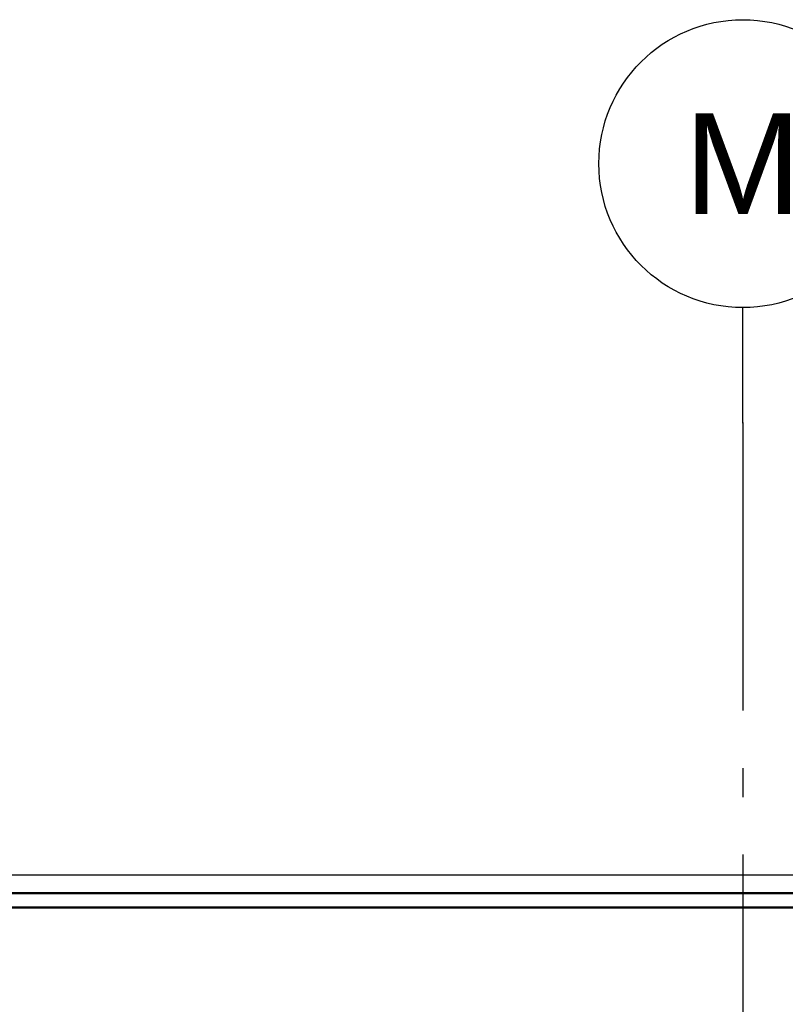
# Model space of a CAD drawing. Header units: millimetres. Extents: x -8544 to 51179, y -2070 to 39312.
# Tile 49 of 165: x 3561 to 4891, y 11340 to 13050. Entities that reach past the tile are written whole.
import ezdxf
from ezdxf.enums import TextEntityAlignment as Align

# ---------------------------------------------------------------- set-up
doc = ezdxf.new("R2010")
doc.units = ezdxf.units.MM
doc.header["$LTSCALE"] = 0.5
doc.header["$MEASUREMENT"] = 0
doc.linetypes.add('Akselinje', pattern=[1500, 1000, -200, 100, -200])
doc.linetypes.add('PLINE', pattern=[0])
doc.layers.add('262- Taktekking(Nye konstruksjoner)', color=7, linetype='Continuous', lineweight=0)
doc.layers.add('265- Gesimser_ takrenner og nedløp(Nye konstruksjoner)', color=7, linetype='Continuous')
doc.layers.add('82-- Modullinjer', color=7, linetype='Continuous')
doc.styles.add('GENERATED_STYLE_1', font='arial.ttf')

# ---------------------------------------------------------------- blocks, each defined once
blk = doc.blocks.new('Standard grid marker[8]', base_point=(4816.9, 12550))
at = {"layer": '82-- Modullinjer', "linetype": 'Akselinje'}
for q in [(4816.9, 12550), (4816.9, 1550)]:
    blk.add_line((4816.9, 12350), q, dxfattribs=at)
at = {"layer": '82-- Modullinjer', "linetype": 'PLINE'}
blk.add_circle((4816.9, 12800), 250, dxfattribs=at)
at = {"layer": '82-- Modullinjer', "linetype": 'Akselinje'}
blk.add_point((4816.9, 12350), dxfattribs=at)
blk.add_point((4816.9, 12350), dxfattribs=at)
at = {"layer": '82-- Modullinjer', "style": 'GENERATED_STYLE_1'}
for tag, p in [('AC_MarkerText_1_0', (4816.9, 12887.5)), ('AC_MarkerText_1_1', (4816.9, 1187.5))]:
    blk.add_attdef(tag, text='', height=175, rotation=360, dxfattribs=at).set_placement(p, align=Align.TOP_CENTER)

msp = doc.modelspace()

# ---------------------------------------------------------------- linework, layer by layer
at = {"layer": '262- Taktekking(Nye konstruksjoner)', "linetype": 'PLINE'}
msp.add_line((12216.9, 11507.4), (-2583.1, 11507.4), dxfattribs=at)
at = {"layer": '265- Gesimser_ takrenner og nedløp(Nye konstruksjoner)', "linetype": 'PLINE'}
for p, q in [((-2690.5, 11564.6), (12324.3, 11564.6)), ((-2633.1, 11534.4), (12266.9, 11534.4)), ((-2630.5, 11532.7), (12264.3, 11532.7)), ((12229.8, 11508.7), (-2595.9, 11508.7)), ((-2593.8, 11507.3), (12227.7, 11507.3))]:
    msp.add_line(p, q, dxfattribs=at)

# ---------------------------------------------------------------- block references
at = {"layer": '82-- Modullinjer', "linetype": 'PLINE'}
ref = msp.add_blockref('Standard grid marker[8]', (4816.9, 12550), dxfattribs=at)
ref.add_attrib('AC_MarkerText_1', 'M', dxfattribs={"color": 7, "height": 175, "rotation": 360, "style": 'GENERATED_STYLE_1'}).set_placement((4816.9, 12887.5), align=Align.TOP_CENTER)

doc.saveas('drawing.dxf')
